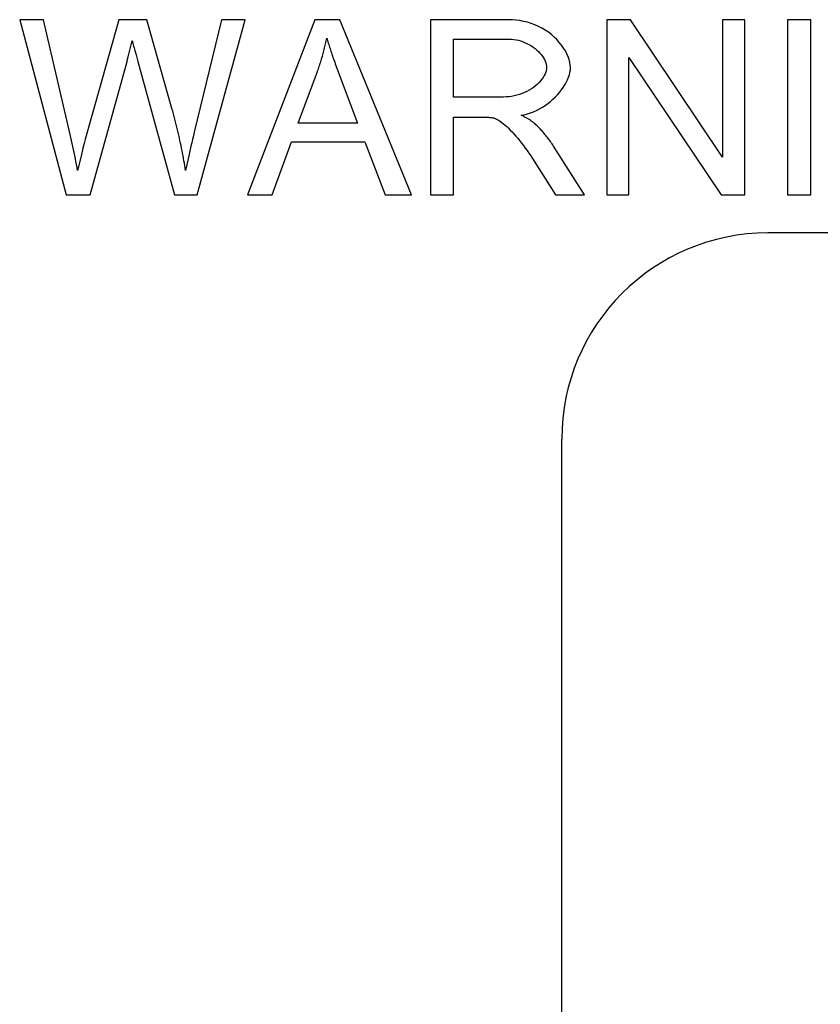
# Model space of a CAD drawing. Header units: millimetres. Extents: x 163 to 2699, y 224 to 730.
# Tile 143 of 168: x 2421 to 2429, y 500 to 509. Entities that reach past the tile are written whole.
import ezdxf

# ---------------------------------------------------------------- set-up
doc = ezdxf.new("R2010")
doc.units = ezdxf.units.MM

msp = doc.modelspace()

# ---------------------------------------------------------------- linework, layer by layer
at = {"color": 7, "linetype": 'Continuous'}
for p, q in [((2420.9195, 509.2215), (2421.3704, 507.5215)), ((2421.1501, 509.2215), (2420.9195, 509.2215)), ((2421.4093, 508.1071), (2421.1501, 509.2215)), ((2421.8809, 509.2215), (2421.5583, 508.0734)), ((2422.153, 509.2215), (2421.8809, 509.2215)), ((2422.3966, 508.3611), (2422.153, 509.2215)), ((2422.8786, 509.2215), (2422.613, 508.1292)), ((2422.6415, 507.5215), (2423.1054, 509.2215)), ((2423.1054, 509.2215), (2422.8786, 509.2215)), ((2423.783, 509.2215), (2423.13, 507.5215)), ((2424.0266, 509.2215), (2423.783, 509.2215)), ((2424.7211, 507.5215), (2424.0266, 509.2215)), ((2424.9038, 509.2215), (2424.9038, 507.5215)), ((2425.658, 509.2215), (2424.9038, 509.2215)), ((2425.6958, 509.2205), (2425.658, 509.2215)), ((2425.7337, 509.2175), (2425.6958, 509.2205)), ((2425.7715, 509.2125), (2425.7337, 509.2175)), ((2425.8089, 509.2055), (2425.7715, 509.2125)), ((2425.8459, 509.1963), (2425.8089, 509.2055)), ((2425.8822, 509.1851), (2425.8459, 509.1963)), ((2425.9177, 509.1718), (2425.8822, 509.1851)), ((2426.6142, 509.2215), (2426.6142, 507.5215)), ((2426.8448, 509.2215), (2426.6142, 509.2215)), ((2427.7389, 507.8869), (2426.8448, 509.2215)), ((2427.7389, 509.2215), (2427.7389, 507.8869)), ((2427.954, 509.2215), (2427.7389, 509.2215)), ((2427.954, 507.5215), (2427.954, 509.2215)), ((2428.3699, 509.2215), (2428.3699, 507.5215)), ((2428.5954, 509.2215), (2428.3699, 509.2215)), ((2428.5954, 507.5215), (2428.5954, 509.2215)), ((2425.9522, 509.1565), (2425.9177, 509.1718)), ((2425.9856, 509.1393), (2425.9522, 509.1565)), ((2426.0178, 509.1202), (2425.9856, 509.1393)), ((2426.0485, 509.0994), (2426.0178, 509.1202)), ((2426.0777, 509.077), (2426.0485, 509.0994)), ((2421.9957, 508.9516), (2422.0118, 509.0167)), ((2422.0118, 509.0167), (2422.0125, 509.0134)), ((2422.0125, 509.0134), (2422.0133, 509.0096)), ((2422.0133, 509.0096), (2422.0143, 509.0054)), ((2422.0143, 509.0054), (2422.0154, 509.0007)), ((2422.0154, 509.0007), (2422.0167, 508.9957)), ((2422.0167, 508.9957), (2422.0181, 508.9902)), ((2423.8877, 508.9883), (2423.8908, 509.0018)), ((2423.8908, 509.0018), (2423.8939, 509.0154)), ((2423.8939, 509.0154), (2423.8968, 509.029)), ((2423.8968, 509.029), (2423.8996, 509.0426)), ((2423.8996, 509.0426), (2423.903, 509.0311)), ((2423.903, 509.0311), (2423.9064, 509.0192)), ((2423.9064, 509.0192), (2423.91, 509.0071)), ((2423.91, 509.0071), (2423.9138, 508.9947)), ((2423.9138, 508.9947), (2423.9176, 508.982)), ((2425.1293, 508.4712), (2425.1293, 509.0336)), ((2425.1293, 509.0336), (2425.667, 509.0336)), ((2425.667, 509.0336), (2425.6906, 509.0328)), ((2425.6906, 509.0328), (2425.7139, 509.0304)), ((2425.7139, 509.0304), (2425.737, 509.0267)), ((2425.737, 509.0267), (2425.7597, 509.0215)), ((2425.7597, 509.0215), (2425.782, 509.0151)), ((2425.782, 509.0151), (2425.8037, 509.0074)), ((2425.8037, 509.0074), (2425.8249, 508.9986)), ((2425.8249, 508.9986), (2425.8455, 508.9888)), ((2426.1052, 509.0531), (2426.0777, 509.077)), ((2426.1309, 509.028), (2426.1052, 509.0531)), ((2426.1547, 509.0017), (2426.1309, 509.028)), ((2426.1764, 508.9746), (2426.1547, 509.0017)), ((2421.9727, 508.8608), (2421.9828, 508.9003)), ((2421.9828, 508.9003), (2421.9957, 508.9516)), ((2422.0181, 508.9902), (2422.0213, 508.9779)), ((2422.0213, 508.9779), (2422.025, 508.9638)), ((2422.025, 508.9638), (2422.0293, 508.9481)), ((2422.0293, 508.9481), (2422.0367, 508.9212)), ((2422.0367, 508.9212), (2422.0484, 508.8793)), ((2423.8636, 508.8933), (2423.8673, 508.9068)), ((2423.8673, 508.9068), (2423.8709, 508.9204)), ((2423.8709, 508.9204), (2423.8745, 508.9339)), ((2423.8745, 508.9339), (2423.8779, 508.9475)), ((2423.8779, 508.9475), (2423.8813, 508.9611)), ((2423.8813, 508.9611), (2423.8845, 508.9747)), ((2423.8845, 508.9747), (2423.8877, 508.9883)), ((2423.9176, 508.982), (2423.9217, 508.9691)), ((2423.9217, 508.9691), (2423.9258, 508.9559)), ((2423.9258, 508.9559), (2423.9302, 508.9424)), ((2423.9302, 508.9424), (2423.9346, 508.9287)), ((2423.9346, 508.9287), (2423.9392, 508.9147)), ((2423.9392, 508.9147), (2423.944, 508.9004)), ((2423.944, 508.9004), (2423.9489, 508.8859)), ((2425.8455, 508.9888), (2425.8654, 508.978)), ((2425.8654, 508.978), (2425.8845, 508.9664)), ((2425.8845, 508.9664), (2425.9027, 508.9539)), ((2425.9027, 508.9539), (2425.92, 508.9408)), ((2425.92, 508.9408), (2425.9364, 508.927)), ((2425.9364, 508.927), (2425.9516, 508.9127)), ((2425.9516, 508.9127), (2425.9658, 508.8979)), ((2426.1959, 508.9468), (2426.1764, 508.9746)), ((2426.2132, 508.9186), (2426.1959, 508.9468)), ((2426.228, 508.8903), (2426.2132, 508.9186)), ((2421.6023, 507.5215), (2421.9612, 508.8172)), ((2421.9612, 508.8172), (2421.9631, 508.8242)), ((2421.9631, 508.8242), (2421.9727, 508.8608)), ((2422.0484, 508.8793), (2422.0662, 508.8172)), ((2422.0662, 508.8172), (2422.4212, 507.5215)), ((2423.8353, 508.7985), (2423.8396, 508.812)), ((2423.8396, 508.812), (2423.8438, 508.8255)), ((2423.8438, 508.8255), (2423.8479, 508.8391)), ((2423.8479, 508.8391), (2423.852, 508.8526)), ((2423.852, 508.8526), (2423.8559, 508.8662)), ((2423.8559, 508.8662), (2423.8598, 508.8797)), ((2423.8598, 508.8797), (2423.8636, 508.8933)), ((2423.9489, 508.8859), (2423.9539, 508.871)), ((2423.9539, 508.871), (2423.9591, 508.856)), ((2423.9591, 508.856), (2423.9644, 508.8406)), ((2423.9644, 508.8406), (2423.9699, 508.825)), ((2423.9699, 508.825), (2423.9755, 508.8091)), ((2423.9755, 508.8091), (2423.9813, 508.7929)), ((2425.9658, 508.8979), (2425.9788, 508.8827)), ((2425.9788, 508.8827), (2425.9905, 508.8672)), ((2425.9905, 508.8672), (2426.0008, 508.8515)), ((2426.0008, 508.8515), (2426.0098, 508.8357)), ((2426.0098, 508.8357), (2426.0173, 508.8199)), ((2426.0173, 508.8199), (2426.0232, 508.804)), ((2426.0232, 508.804), (2426.0276, 508.7883)), ((2426.2404, 508.8621), (2426.228, 508.8903)), ((2426.2502, 508.8344), (2426.2404, 508.8621)), ((2426.2573, 508.8075), (2426.2502, 508.8344)), ((2426.2616, 508.7818), (2426.2573, 508.8075)), ((2426.8293, 507.5215), (2426.8293, 508.8561)), ((2426.8293, 508.8561), (2427.7234, 507.5215)), ((2423.6198, 508.2186), (2423.8077, 508.7174)), ((2423.8077, 508.7174), (2423.8125, 508.7309)), ((2423.8125, 508.7309), (2423.8172, 508.7444)), ((2423.8172, 508.7444), (2423.8218, 508.7579)), ((2423.8218, 508.7579), (2423.8264, 508.7714)), ((2423.8264, 508.7714), (2423.8309, 508.785)), ((2423.8309, 508.785), (2423.8353, 508.7985)), ((2423.9813, 508.7929), (2423.9872, 508.7765)), ((2423.9872, 508.7765), (2423.9994, 508.7428)), ((2423.9994, 508.7428), (2424.0058, 508.7255)), ((2424.0058, 508.7255), (2424.0189, 508.6902)), ((2426.0227, 508.7122), (2426.0162, 508.6957)), ((2426.0274, 508.7282), (2426.0227, 508.7122)), ((2426.0302, 508.7434), (2426.0274, 508.7282)), ((2426.0276, 508.7883), (2426.0302, 508.7728)), ((2426.0302, 508.7728), (2426.0311, 508.7576)), ((2426.0311, 508.7576), (2426.0302, 508.7434)), ((2426.2525, 508.687), (2426.2583, 508.711)), ((2426.2583, 508.711), (2426.2619, 508.7346)), ((2426.2631, 508.7576), (2426.2616, 508.7818)), ((2426.2619, 508.7346), (2426.2631, 508.7576)), ((2424.0189, 508.6902), (2424.1977, 508.2186)), ((2425.973, 508.6275), (2425.9581, 508.6108)), ((2425.9863, 508.6445), (2425.973, 508.6275)), ((2425.998, 508.6616), (2425.9863, 508.6445)), ((2426.008, 508.6787), (2425.998, 508.6616)), ((2426.0162, 508.6957), (2426.008, 508.6787)), ((2426.2088, 508.5889), (2426.2226, 508.6135)), ((2426.2226, 508.6135), (2426.2346, 508.6381)), ((2426.2346, 508.6381), (2426.2446, 508.6627)), ((2426.2446, 508.6627), (2426.2525, 508.687)), ((2425.8406, 508.5248), (2425.8172, 508.5138)), ((2425.8631, 508.5369), (2425.8406, 508.5248)), ((2425.8845, 508.5501), (2425.8631, 508.5369)), ((2425.9049, 508.5641), (2425.8845, 508.5501)), ((2425.924, 508.579), (2425.9049, 508.5641)), ((2425.9417, 508.5946), (2425.924, 508.579)), ((2425.9581, 508.6108), (2425.9417, 508.5946)), ((2426.137, 508.4935), (2426.1572, 508.5167)), ((2426.1572, 508.5167), (2426.176, 508.5404)), ((2426.176, 508.5404), (2426.1932, 508.5645)), ((2426.1932, 508.5645), (2426.2088, 508.5889)), ((2425.6126, 508.4712), (2425.1293, 508.4712)), ((2425.6385, 508.4719), (2425.6126, 508.4712)), ((2425.6646, 508.4739), (2425.6385, 508.4719)), ((2425.6907, 508.4773), (2425.6646, 508.4739)), ((2425.7168, 508.482), (2425.6907, 508.4773)), ((2425.7426, 508.488), (2425.7168, 508.482)), ((2425.7681, 508.4953), (2425.7426, 508.488)), ((2425.7929, 508.504), (2425.7681, 508.4953)), ((2425.8172, 508.5138), (2425.7929, 508.504)), ((2426.0433, 508.4083), (2426.0684, 508.4282)), ((2426.0684, 508.4282), (2426.0925, 508.4491)), ((2426.0925, 508.4491), (2426.1153, 508.4709)), ((2426.1153, 508.4709), (2426.137, 508.4935)), ((2422.404, 508.3345), (2422.3966, 508.3611)), ((2422.4112, 508.308), (2422.404, 508.3345)), ((2425.8754, 508.3171), (2425.9049, 508.3284)), ((2425.9049, 508.3284), (2425.934, 508.3414)), ((2425.934, 508.3414), (2425.9624, 508.356)), ((2425.9624, 508.356), (2425.9902, 508.3721)), ((2425.9902, 508.3721), (2426.0172, 508.3896)), ((2426.0172, 508.3896), (2426.0433, 508.4083)), ((2422.4182, 508.2817), (2422.4112, 508.308)), ((2422.4251, 508.2554), (2422.4182, 508.2817)), ((2422.4318, 508.2294), (2422.4251, 508.2554)), ((2425.1293, 507.5215), (2425.1293, 508.2769)), ((2425.1293, 508.2769), (2425.3969, 508.2768)), ((2425.3969, 508.2768), (2425.4107, 508.2767)), ((2425.4107, 508.2767), (2425.4173, 508.2766)), ((2425.4173, 508.2766), (2425.4238, 508.2765)), ((2425.4238, 508.2765), (2425.4302, 508.2764)), ((2425.4302, 508.2764), (2425.4363, 508.2762)), ((2425.4363, 508.2762), (2425.4423, 508.276)), ((2425.4423, 508.276), (2425.4481, 508.2758)), ((2425.4481, 508.2758), (2425.4538, 508.2755)), ((2425.4538, 508.2755), (2425.4592, 508.2752)), ((2425.4592, 508.2752), (2425.4646, 508.2749)), ((2425.4646, 508.2749), (2425.4697, 508.2746)), ((2425.4697, 508.2746), (2425.4747, 508.2742)), ((2425.4747, 508.2742), (2425.4795, 508.2738)), ((2425.4795, 508.2738), (2425.4842, 508.2734)), ((2425.4842, 508.2734), (2425.4885, 508.2731)), ((2425.4885, 508.2731), (2425.493, 508.2725)), ((2425.493, 508.2725), (2425.4971, 508.272)), ((2425.4971, 508.272), (2425.5011, 508.2715)), ((2425.5011, 508.2715), (2425.505, 508.2709)), ((2425.505, 508.2709), (2425.5086, 508.2703)), ((2425.5086, 508.2703), (2425.5121, 508.2697)), ((2425.5121, 508.2697), (2425.5154, 508.2691)), ((2425.5154, 508.2691), (2425.5246, 508.2664)), ((2425.5246, 508.2664), (2425.5347, 508.2625)), ((2425.5347, 508.2625), (2425.5458, 508.2573)), ((2425.5458, 508.2573), (2425.5577, 508.2509)), ((2425.5577, 508.2509), (2425.5705, 508.2432)), ((2425.5705, 508.2432), (2425.5841, 508.2341)), ((2425.5841, 508.2341), (2425.5985, 508.2237)), ((2425.7849, 508.295), (2425.8153, 508.3003)), ((2425.7922, 508.2914), (2425.7849, 508.295)), ((2425.7993, 508.2879), (2425.7922, 508.2914)), ((2425.8063, 508.2843), (2425.7993, 508.2879)), ((2425.8132, 508.2808), (2425.8063, 508.2843)), ((2425.8199, 508.2772), (2425.8132, 508.2808)), ((2425.8153, 508.3003), (2425.8455, 508.3077)), ((2425.8264, 508.2737), (2425.8199, 508.2772)), ((2425.8328, 508.2702), (2425.8264, 508.2737)), ((2425.8391, 508.2666), (2425.8328, 508.2702)), ((2425.8452, 508.2631), (2425.8391, 508.2666)), ((2425.8512, 508.2596), (2425.8452, 508.2631)), ((2425.8455, 508.3077), (2425.8754, 508.3171)), ((2425.857, 508.2561), (2425.8512, 508.2596)), ((2425.8627, 508.2526), (2425.857, 508.2561)), ((2425.8682, 508.2491), (2425.8627, 508.2526)), ((2425.8736, 508.2456), (2425.8682, 508.2491)), ((2425.8789, 508.2421), (2425.8736, 508.2456)), ((2425.884, 508.2386), (2425.8789, 508.2421)), ((2425.889, 508.2351), (2425.884, 508.2386)), ((2425.8938, 508.2316), (2425.889, 508.2351)), ((2425.8985, 508.2281), (2425.8938, 508.2316)), ((2422.4384, 508.2034), (2422.4318, 508.2294)), ((2422.4448, 508.1776), (2422.4384, 508.2034)), ((2422.451, 508.1519), (2422.4448, 508.1776)), ((2422.4571, 508.1263), (2422.451, 508.1519)), ((2424.1977, 508.2186), (2423.6198, 508.2186)), ((2425.5985, 508.2237), (2425.6135, 508.2119)), ((2425.6135, 508.2119), (2425.6292, 508.1987)), ((2425.6292, 508.1987), (2425.6454, 508.1842)), ((2425.6454, 508.1842), (2425.6622, 508.1684)), ((2425.6622, 508.1684), (2425.6793, 508.1513)), ((2425.6793, 508.1513), (2425.6969, 508.133)), ((2425.903, 508.2246), (2425.8985, 508.2281)), ((2425.9074, 508.2212), (2425.903, 508.2246)), ((2425.9116, 508.2177), (2425.9074, 508.2212)), ((2425.9157, 508.2142), (2425.9116, 508.2177)), ((2425.9197, 508.2108), (2425.9157, 508.2142)), ((2425.9279, 508.2032), (2425.9197, 508.2108)), ((2425.936, 508.1954), (2425.9279, 508.2032)), ((2425.9441, 508.1874), (2425.936, 508.1954)), ((2425.9522, 508.1793), (2425.9441, 508.1874)), ((2425.9603, 508.171), (2425.9522, 508.1793)), ((2425.9683, 508.1626), (2425.9603, 508.171)), ((2425.9763, 508.154), (2425.9683, 508.1626)), ((2425.9842, 508.1453), (2425.9763, 508.154)), ((2425.9921, 508.1364), (2425.9842, 508.1453)), ((2426, 508.1273), (2425.9921, 508.1364)), ((2421.4161, 508.078), (2421.4093, 508.1071)), ((2421.4228, 508.0489), (2421.4161, 508.078)), ((2421.4293, 508.0197), (2421.4228, 508.0489)), ((2421.5511, 508.0461), (2421.5446, 508.02)), ((2421.5545, 508.0594), (2421.5511, 508.0461)), ((2421.5559, 508.0649), (2421.5545, 508.0594)), ((2421.5572, 508.0696), (2421.5559, 508.0649)), ((2421.5583, 508.0734), (2421.5572, 508.0696)), ((2422.463, 508.1009), (2422.4571, 508.1263)), ((2422.4688, 508.0756), (2422.463, 508.1009)), ((2422.4743, 508.0504), (2422.4688, 508.0756)), ((2422.4798, 508.0254), (2422.4743, 508.0504)), ((2422.5962, 508.0609), (2422.5883, 508.0278)), ((2422.6045, 508.0947), (2422.5962, 508.0609)), ((2422.613, 508.1292), (2422.6045, 508.0947)), ((2425.6969, 508.133), (2425.7148, 508.1136)), ((2425.7148, 508.1136), (2425.7329, 508.093)), ((2425.7329, 508.093), (2425.7512, 508.0714)), ((2425.7512, 508.0714), (2425.7695, 508.0489)), ((2425.7695, 508.0489), (2425.7879, 508.0255)), ((2426.0078, 508.1181), (2426, 508.1273)), ((2426.0156, 508.1087), (2426.0078, 508.1181)), ((2426.0233, 508.0992), (2426.0156, 508.1087)), ((2426.0311, 508.0895), (2426.0233, 508.0992)), ((2426.0387, 508.0797), (2426.0311, 508.0895)), ((2426.0464, 508.0697), (2426.0387, 508.0797)), ((2426.054, 508.0595), (2426.0464, 508.0697)), ((2426.0616, 508.0492), (2426.054, 508.0595)), ((2426.0691, 508.0388), (2426.0616, 508.0492)), ((2426.0766, 508.0281), (2426.0691, 508.0388)), ((2421.4357, 507.9907), (2421.4293, 508.0197)), ((2421.442, 507.9616), (2421.4357, 507.9907)), ((2421.4481, 507.9325), (2421.442, 507.9616)), ((2421.5333, 507.974), (2421.5151, 507.8983)), ((2421.5446, 508.02), (2421.5333, 507.974)), ((2422.485, 508.0005), (2422.4798, 508.0254)), ((2422.4901, 507.9757), (2422.485, 508.0005)), ((2422.4951, 507.9511), (2422.4901, 507.9757)), ((2422.4999, 507.9265), (2422.4951, 507.9511)), ((2422.5732, 507.9634), (2422.566, 507.9322)), ((2422.5806, 507.9953), (2422.5732, 507.9634)), ((2422.5883, 508.0278), (2422.5806, 507.9953)), ((2423.3684, 507.5215), (2423.555, 508.0359)), ((2423.555, 508.0359), (2424.2676, 508.0359)), ((2424.2676, 508.0359), (2424.4646, 507.5215)), ((2425.7879, 508.0255), (2425.8062, 508.0015)), ((2425.8062, 508.0015), (2425.8244, 507.9768)), ((2425.8244, 507.9768), (2425.8423, 507.9517)), ((2425.8423, 507.9517), (2425.8599, 507.9263)), ((2426.0841, 508.0173), (2426.0766, 508.0281)), ((2426.0915, 508.0064), (2426.0841, 508.0173)), ((2426.0989, 507.9953), (2426.0915, 508.0064)), ((2426.1063, 507.984), (2426.0989, 507.9953)), ((2426.4004, 507.5215), (2426.1063, 507.984)), ((2421.4541, 507.9035), (2421.4481, 507.9325)), ((2421.4599, 507.8745), (2421.4541, 507.9035)), ((2421.4656, 507.8455), (2421.4599, 507.8745)), ((2421.5151, 507.8983), (2421.4818, 507.7586)), ((2422.5045, 507.9022), (2422.4999, 507.9265)), ((2422.5089, 507.8779), (2422.5045, 507.9022)), ((2422.5132, 507.8538), (2422.5089, 507.8779)), ((2422.5173, 507.8298), (2422.5132, 507.8538)), ((2422.5525, 507.8717), (2422.5462, 507.8425)), ((2422.5591, 507.9016), (2422.5525, 507.8717)), ((2422.566, 507.9322), (2422.5591, 507.9016)), ((2425.8599, 507.9263), (2425.8771, 507.9007)), ((2425.8771, 507.9007), (2425.8938, 507.8752)), ((2425.8938, 507.8752), (2426.1192, 507.5215)), ((2421.4712, 507.8165), (2421.4656, 507.8455)), ((2421.4766, 507.7875), (2421.4712, 507.8165)), ((2421.4818, 507.7586), (2421.4766, 507.7875)), ((2422.5213, 507.8059), (2422.5173, 507.8298)), ((2422.5251, 507.7822), (2422.5213, 507.8059)), ((2422.5288, 507.7586), (2422.5251, 507.7822)), ((2422.5343, 507.7859), (2422.5288, 507.7586)), ((2422.5401, 507.8139), (2422.5343, 507.7859)), ((2422.5462, 507.8425), (2422.5401, 507.8139)), ((2421.3704, 507.5215), (2421.6023, 507.5215)), ((2422.4212, 507.5215), (2422.6415, 507.5215)), ((2423.13, 507.5215), (2423.3684, 507.5215)), ((2424.4646, 507.5215), (2424.7211, 507.5215)), ((2424.9038, 507.5215), (2425.1293, 507.5215)), ((2426.1192, 507.5215), (2426.4004, 507.5215)), ((2426.6142, 507.5215), (2426.8293, 507.5215)), ((2427.7234, 507.5215), (2427.954, 507.5215)), ((2428.3699, 507.5215), (2428.5954, 507.5215)), ((2441.9784, 507.1534), (2428.1784, 507.1534)), ((2426.1784, 400.5034), (2426.1784, 505.1534))]:
    msp.add_line(p, q, dxfattribs=at)
msp.add_arc((2428.1784, 505.1534), 2, 90, 180, dxfattribs=at)

doc.saveas('drawing.dxf')
